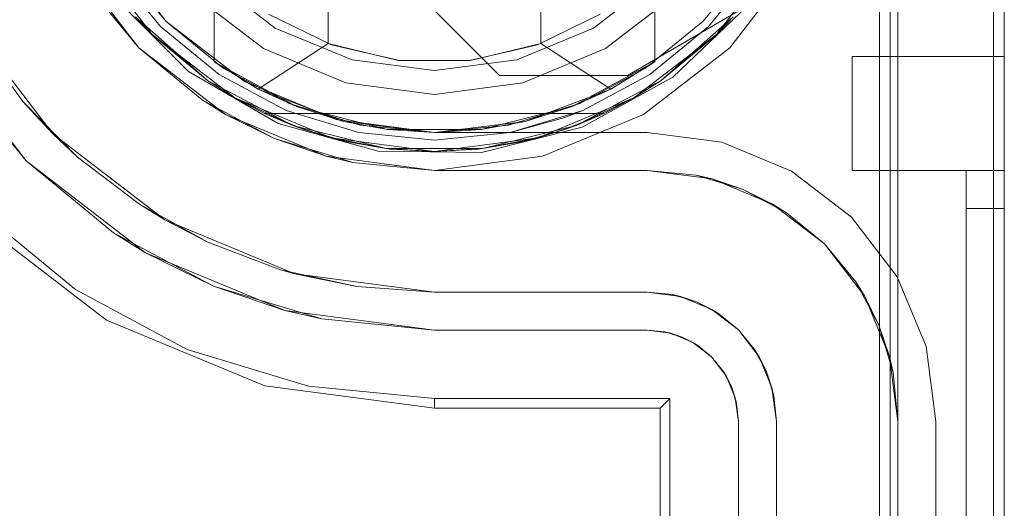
# Model space of a CAD drawing. Extents: x -620 to 300, y 62 to 1112.
# Tile 185 of 226: x 126.456 to 126.659, y 609.63 to 609.731. Entities that reach past the tile are written whole.
import ezdxf

# ---------------------------------------------------------------- set-up
doc = ezdxf.new("R2010")
doc.units = 0
doc.layers.get('0').update_dxf_attribs({"lineweight": 13})

# ---------------------------------------------------------------- blocks, each defined once
blk = doc.blocks.new('Referenz-A06CPVZML0')
at = {"color": 7, "linetype": 'ByBlock', "lineweight": 13, "ltscale": 0.13}
for p, q in [((126.49616, 609.72195), (126.49616, 609.84924)), ((126.58679, 609.84924), (126.58679, 609.72195)), ((126.5196, 609.84547), (126.5196, 609.72572)), ((126.56335, 609.72572), (126.56335, 609.84547)), ((126.48347, 609.72759), (126.47043, 609.74458)), ((126.47043, 609.74458), (126.48347, 609.72759)), ((126.61252, 609.74458), (126.59948, 609.72759)), ((126.59948, 609.72759), (126.61252, 609.74458)), ((126.49616, 609.74075), (126.49616, 609.72195)), ((126.58679, 609.72195), (126.58679, 609.74075)), ((126.49484, 609.71811), (126.48003, 609.73125)), ((126.48003, 609.73125), (126.48347, 609.72759)), ((126.48003, 609.73125), (126.48347, 609.72759)), ((126.48003, 609.73125), (126.49484, 609.71811)), ((126.52028, 609.72547), (126.50736, 609.73174)), ((126.57559, 609.73174), (126.56266, 609.72547)), ((126.60292, 609.73125), (126.58811, 609.71811)), ((126.58811, 609.71811), (126.60292, 609.73125)), ((126.59948, 609.72759), (126.60292, 609.73125)), ((126.59948, 609.72759), (126.60292, 609.73125)), ((126.48347, 609.72759), (126.49484, 609.71811)), ((126.50046, 609.71455), (126.48347, 609.72759)), ((126.48347, 609.72759), (126.49484, 609.71811)), ((126.48347, 609.72759), (126.50046, 609.71455)), ((126.59948, 609.72759), (126.58249, 609.71455)), ((126.58249, 609.71455), (126.59948, 609.72759)), ((126.58811, 609.71811), (126.59948, 609.72759)), ((126.58811, 609.71811), (126.59948, 609.72759)), ((126.5196, 609.72572), (126.50522, 609.71639)), ((126.53405, 609.72228), (126.5196, 609.72572)), ((126.53429, 609.72225), (126.52028, 609.72547)), ((126.56266, 609.72547), (126.54866, 609.72225)), ((126.56335, 609.72572), (126.5489, 609.72228)), ((126.57772, 609.71639), (126.56335, 609.72572)), ((126.49616, 609.72195), (126.50522, 609.71639)), ((126.51313, 609.71279), (126.49616, 609.72195)), ((126.50522, 609.71639), (126.49616, 609.72195)), ((126.49616, 609.72195), (126.49616, 609.72195)), ((126.5489, 609.72228), (126.53405, 609.72228)), ((126.54866, 609.72225), (126.53429, 609.72225)), ((126.58679, 609.72195), (126.56982, 609.71279)), ((126.57772, 609.71639), (126.58679, 609.72195)), ((126.58679, 609.72195), (126.57772, 609.71639)), ((126.58679, 609.72195), (126.58679, 609.72195)), ((126.49484, 609.71811), (126.50046, 609.71455)), ((126.51236, 609.7089), (126.49484, 609.71811)), ((126.49484, 609.71811), (126.50046, 609.71455)), ((126.49484, 609.71811), (126.51236, 609.7089)), ((126.58811, 609.71811), (126.57059, 609.7089)), ((126.57059, 609.7089), (126.58811, 609.71811)), ((126.58249, 609.71455), (126.58811, 609.71811)), ((126.58249, 609.71455), (126.58811, 609.71811)), ((126.50522, 609.71639), (126.51313, 609.71279)), ((126.50522, 609.71639), (126.52281, 609.70973)), ((126.56014, 609.70973), (126.57772, 609.71639)), ((126.56982, 609.71279), (126.57772, 609.71639)), ((126.50046, 609.71455), (126.50654, 609.71138)), ((126.52024, 609.70636), (126.50046, 609.71455)), ((126.50046, 609.71455), (126.51236, 609.7089)), ((126.50046, 609.71455), (126.52024, 609.70636)), ((126.53183, 609.70807), (126.51313, 609.71279)), ((126.51313, 609.71279), (126.52281, 609.70973)), ((126.56982, 609.71279), (126.55112, 609.70807)), ((126.56014, 609.70973), (126.56982, 609.71279)), ((126.58249, 609.71455), (126.56271, 609.70636)), ((126.56271, 609.70636), (126.58249, 609.71455)), ((126.57059, 609.7089), (126.58249, 609.71455)), ((126.57641, 609.71138), (126.58249, 609.71455)), ((126.50654, 609.71138), (126.51236, 609.7089)), ((126.50654, 609.71138), (126.51489, 609.70799)), ((126.57641, 609.71138), (126.50654, 609.71138)), ((126.50654, 609.71138), (126.50654, 609.71138)), ((126.50654, 609.71138), (126.51489, 609.70799)), ((126.57641, 609.71138), (126.50654, 609.71138)), ((126.56805, 609.70799), (126.57641, 609.71138)), ((126.56805, 609.70799), (126.57641, 609.71138)), ((126.57059, 609.7089), (126.57641, 609.71138)), ((126.57641, 609.71138), (126.57641, 609.71138)), ((126.51236, 609.7089), (126.51489, 609.70799)), ((126.53158, 609.70416), (126.51236, 609.7089)), ((126.51236, 609.7089), (126.52024, 609.70636)), ((126.51236, 609.7089), (126.53158, 609.70416)), ((126.52281, 609.70973), (126.53183, 609.70807)), ((126.52281, 609.70973), (126.54147, 609.70747)), ((126.54147, 609.70747), (126.56014, 609.70973)), ((126.55112, 609.70807), (126.56014, 609.70973)), ((126.57059, 609.7089), (126.55137, 609.70416)), ((126.55137, 609.70416), (126.57059, 609.7089)), ((126.56271, 609.70636), (126.57059, 609.7089)), ((126.56805, 609.70799), (126.57059, 609.7089)), ((126.51489, 609.70799), (126.51726, 609.70732)), ((126.51489, 609.70799), (126.52024, 609.70636)), ((126.52357, 609.70554), (126.51489, 609.70799)), ((126.51726, 609.70732), (126.52162, 609.70609)), ((126.55112, 609.70807), (126.53183, 609.70807)), ((126.53183, 609.70807), (126.54147, 609.70747)), ((126.54147, 609.70747), (126.55112, 609.70807)), ((126.56805, 609.70799), (126.55937, 609.70554)), ((126.56133, 609.70609), (126.56569, 609.70732)), ((126.56271, 609.70636), (126.56805, 609.70799)), ((126.56569, 609.70732), (126.56805, 609.70799)), ((126.52024, 609.70636), (126.52357, 609.70554)), ((126.54147, 609.70356), (126.52024, 609.70636)), ((126.52024, 609.70636), (126.53158, 609.70416)), ((126.52024, 609.70636), (126.54147, 609.70356)), ((126.52162, 609.70609), (126.52357, 609.70554)), ((126.52357, 609.70554), (126.53158, 609.70416)), ((126.52357, 609.70554), (126.53247, 609.70406)), ((126.52357, 609.70554), (126.53247, 609.70406)), ((126.56271, 609.70636), (126.54147, 609.70356)), ((126.54147, 609.70356), (126.56271, 609.70636)), ((126.55048, 609.70406), (126.55937, 609.70554)), ((126.55048, 609.70406), (126.55937, 609.70554)), ((126.55137, 609.70416), (126.56271, 609.70636)), ((126.55137, 609.70416), (126.55937, 609.70554)), ((126.55937, 609.70554), (126.56271, 609.70636)), ((126.55937, 609.70554), (126.56133, 609.70609)), ((126.53158, 609.70416), (126.53247, 609.70406)), ((126.55137, 609.70416), (126.53158, 609.70416)), ((126.53158, 609.70416), (126.54147, 609.70356)), ((126.53158, 609.70416), (126.55137, 609.70416)), ((126.53247, 609.70406), (126.54147, 609.70356)), ((126.53247, 609.70406), (126.54147, 609.70356)), ((126.54147, 609.70356), (126.55137, 609.70416)), ((126.54147, 609.70356), (126.55048, 609.70406)), ((126.54147, 609.70356), (126.55048, 609.70406)), ((126.55048, 609.70406), (126.55137, 609.70416))]:
    blk.add_line(p, q, dxfattribs=at)
at = {"color": 251, "linetype": 'ByBlock', "lineweight": 13, "ltscale": 0.13, "true_color": 0x636363}
for p, q in [((126.63297, 609.78559), (126.63297, 607.20747)), ((126.65866, 607.20747), (126.65866, 609.78559)), ((126.65641, 609.76972), (126.65641, 607.22466)), ((126.48623, 609.73035), (126.47382, 609.74653)), ((126.47382, 609.74653), (126.48623, 609.73035)), ((126.46705, 609.74263), (126.48071, 609.72483)), ((126.60224, 609.72483), (126.6159, 609.74263)), ((126.55484, 609.71919), (126.53391, 609.74013)), ((126.55484, 609.71919), (126.53391, 609.74013)), ((126.47587, 609.73506), (126.49094, 609.71999)), ((126.6059, 609.73356), (126.58116, 609.71919)), ((126.6059, 609.73356), (126.58116, 609.71919)), ((126.5905, 609.71885), (126.6059, 609.73356)), ((126.50241, 609.71794), (126.48623, 609.73035)), ((126.48623, 609.73035), (126.50241, 609.71794)), ((126.45751, 609.70163), (126.43863, 609.72622)), ((126.48071, 609.72483), (126.49851, 609.71117)), ((126.58444, 609.71117), (126.60224, 609.72483)), ((126.44274, 609.71962), (126.45751, 609.70163)), ((126.49094, 609.71999), (126.50935, 609.70927)), ((126.58116, 609.71919), (126.55484, 609.71919)), ((126.55484, 609.71919), (126.55484, 609.71919)), ((126.58116, 609.71919), (126.55484, 609.71919)), ((126.57184, 609.70855), (126.5905, 609.71885)), ((126.58116, 609.71919), (126.58116, 609.71919)), ((126.52125, 609.71013), (126.50241, 609.71794)), ((126.50241, 609.71794), (126.52125, 609.71013)), ((126.49851, 609.71117), (126.51923, 609.70259)), ((126.56372, 609.70259), (126.58444, 609.71117)), ((126.50935, 609.70927), (126.52988, 609.7036)), ((126.54147, 609.70747), (126.52125, 609.71013)), ((126.52125, 609.71013), (126.54147, 609.70747)), ((126.58522, 609.70747), (126.54147, 609.70747)), ((126.54147, 609.70747), (126.58522, 609.70747)), ((126.54147, 609.70747), (126.54147, 609.70747)), ((126.55118, 609.70335), (126.57184, 609.70855)), ((126.60059, 609.70545), (126.58522, 609.70747)), ((126.58522, 609.70747), (126.60059, 609.70545)), ((126.58522, 609.70747), (126.58522, 609.70747)), ((126.61491, 609.69951), (126.60059, 609.70545)), ((126.60059, 609.70545), (126.61491, 609.69951)), ((126.51923, 609.70259), (126.54147, 609.69966)), ((126.52988, 609.7036), (126.55118, 609.70335)), ((126.54147, 609.69966), (126.56372, 609.70259)), ((126.45751, 609.70163), (126.4755, 609.68686)), ((126.4821, 609.68275), (126.45751, 609.70163)), ((126.62721, 609.69008), (126.61491, 609.69951)), ((126.61491, 609.69951), (126.62721, 609.69008)), ((126.44756, 609.69168), (126.46769, 609.67516)), ((126.44616, 609.69028), (126.47408, 609.66886)), ((126.63664, 609.67778), (126.62721, 609.69008)), ((126.62721, 609.69008), (126.63664, 609.67778)), ((126.49603, 609.67588), (126.4755, 609.68686)), ((126.4755, 609.68686), (126.4821, 609.68275)), ((126.4821, 609.68275), (126.49603, 609.67588)), ((126.51074, 609.67089), (126.4821, 609.68275)), ((126.64258, 609.66346), (126.63664, 609.67778)), ((126.63664, 609.67778), (126.64258, 609.66346)), ((126.46769, 609.67516), (126.49065, 609.66289)), ((126.51831, 609.66913), (126.49603, 609.67588)), ((126.49603, 609.67588), (126.51074, 609.67089)), ((126.51074, 609.67089), (126.51831, 609.66913)), ((126.54147, 609.66684), (126.51074, 609.67089)), ((126.47408, 609.66886), (126.50659, 609.6554)), ((126.51831, 609.66913), (126.54147, 609.66684)), ((126.54147, 609.66684), (126.58522, 609.66684)), ((126.58522, 609.66684), (126.54147, 609.66684)), ((126.54147, 609.66684), (126.54147, 609.66684)), ((126.58522, 609.66684), (126.59008, 609.66621)), ((126.58888, 609.66648), (126.58522, 609.66684)), ((126.58522, 609.66684), (126.58888, 609.66648)), ((126.58522, 609.66684), (126.58522, 609.66684)), ((126.59008, 609.66621), (126.58888, 609.66648)), ((126.58888, 609.66648), (126.5924, 609.66542)), ((126.5924, 609.66542), (126.59008, 609.66621)), ((126.59008, 609.66621), (126.5946, 609.66433)), ((126.5946, 609.66433), (126.5924, 609.66542)), ((126.5924, 609.66542), (126.59564, 609.66368)), ((126.59564, 609.66368), (126.5946, 609.66433)), ((126.5946, 609.66433), (126.59848, 609.66135)), ((126.49065, 609.66289), (126.51556, 609.65533)), ((126.59848, 609.66135), (126.59564, 609.66368)), ((126.59564, 609.66368), (126.59848, 609.66135)), ((126.6446, 609.64809), (126.64258, 609.66346)), ((126.64258, 609.66346), (126.6446, 609.64809)), ((126.59848, 609.66135), (126.60146, 609.65747)), ((126.60081, 609.65851), (126.59848, 609.66135)), ((126.59848, 609.66135), (126.60081, 609.65851)), ((126.60146, 609.65747), (126.60081, 609.65851)), ((126.60081, 609.65851), (126.60255, 609.65527)), ((126.60146, 609.65747), (126.60334, 609.65295)), ((126.60255, 609.65527), (126.60146, 609.65747)), ((126.50659, 609.6554), (126.54147, 609.6508)), ((126.51556, 609.65533), (126.54147, 609.65278)), ((126.60334, 609.65295), (126.60255, 609.65527)), ((126.60255, 609.65527), (126.60361, 609.65175)), ((126.54147, 609.65278), (126.58991, 609.65278)), ((126.54147, 609.6508), (126.54147, 609.65278)), ((126.58793, 609.6508), (126.58991, 609.65278)), ((126.58991, 609.65278), (126.58991, 607.34028)), ((126.60361, 609.65175), (126.60334, 609.65295)), ((126.60334, 609.65295), (126.60397, 609.64809)), ((126.54147, 609.6508), (126.58793, 609.6508)), ((126.58793, 609.6508), (126.58793, 607.34226)), ((126.60397, 609.64809), (126.60361, 609.65175)), ((126.60361, 609.65175), (126.60397, 609.64809)), ((126.60397, 609.64809), (126.60397, 607.34497)), ((126.60397, 607.34497), (126.60397, 609.64809)), ((126.60397, 609.64809), (126.60397, 609.64809)), ((126.6446, 607.34497), (126.6446, 609.64809)), ((126.6446, 609.64809), (126.6446, 607.34497)), ((126.6446, 609.64809), (126.6446, 609.64809))]:
    blk.add_line(p, q, dxfattribs=at)
at = {"color": 9, "linetype": 'ByBlock', "lineweight": 13, "ltscale": 0.13, "true_color": 0xc1c9c4}
for p, q in [((126.63522, 609.78559), (126.63522, 608.73091)), ((126.63679, 609.78559), (126.63679, 607.20747)), ((126.63679, 609.64809), (126.63679, 609.78559)), ((126.65866, 607.20747), (126.65866, 609.78559)), ((126.65866, 607.20747), (126.65866, 609.78559)), ((126.48071, 609.72483), (126.46705, 609.74263)), ((126.47522, 609.74132), (126.48513, 609.72925)), ((126.48513, 609.72925), (126.47522, 609.74132)), ((126.47652, 609.74219), (126.48623, 609.73035)), ((126.59672, 609.73035), (126.60643, 609.74219)), ((126.59782, 609.72925), (126.60773, 609.74132)), ((126.60773, 609.74132), (126.59782, 609.72925)), ((126.4952, 609.73932), (126.50876, 609.72892)), ((126.50876, 609.72892), (126.4952, 609.73932)), ((126.57419, 609.72892), (126.58775, 609.73932)), ((126.58775, 609.73932), (126.57419, 609.72892)), ((126.47002, 609.73785), (126.48071, 609.72483)), ((126.49176, 609.73588), (126.50632, 609.7247)), ((126.49176, 609.73588), (126.50632, 609.7247)), ((126.57663, 609.7247), (126.59119, 609.73588)), ((126.57663, 609.7247), (126.59119, 609.73588)), ((126.46303, 609.70715), (126.4454, 609.73013)), ((126.48513, 609.72925), (126.4972, 609.71934)), ((126.4972, 609.71934), (126.48513, 609.72925)), ((126.48623, 609.73035), (126.49807, 609.72064)), ((126.50876, 609.72892), (126.52454, 609.72239)), ((126.52454, 609.72239), (126.50876, 609.72892)), ((126.55841, 609.72239), (126.57419, 609.72892)), ((126.57419, 609.72892), (126.55841, 609.72239)), ((126.58488, 609.72064), (126.59672, 609.73035)), ((126.58575, 609.71934), (126.59782, 609.72925)), ((126.59782, 609.72925), (126.58575, 609.71934)), ((126.4474, 609.72679), (126.45686, 609.71385)), ((126.49851, 609.71117), (126.48071, 609.72483)), ((126.48071, 609.72483), (126.49373, 609.71414)), ((126.50632, 609.7247), (126.52328, 609.71768)), ((126.50632, 609.7247), (126.52328, 609.71768)), ((126.55967, 609.71768), (126.57663, 609.7247)), ((126.55967, 609.71768), (126.57663, 609.7247)), ((126.62741, 609.72309), (126.62741, 609.7223)), ((126.65866, 609.72309), (126.62741, 609.72309)), ((126.62741, 609.72309), (126.62741, 609.7223)), ((126.62741, 609.72309), (126.62741, 609.72309)), ((126.65866, 609.72309), (126.62741, 609.72309)), ((126.65866, 609.7223), (126.65866, 609.72309)), ((126.65866, 609.72309), (126.65866, 609.72309)), ((126.65866, 609.72309), (126.65866, 609.7223)), ((126.52454, 609.72239), (126.54147, 609.72016)), ((126.54147, 609.72016), (126.52454, 609.72239)), ((126.54147, 609.72016), (126.55841, 609.72239)), ((126.55841, 609.72239), (126.54147, 609.72016)), ((126.62741, 609.7223), (126.62741, 609.71995)), ((126.62741, 609.7223), (126.62741, 609.71995)), ((126.65866, 609.71995), (126.65866, 609.7223)), ((126.65866, 609.7223), (126.65866, 609.71995)), ((126.4972, 609.71934), (126.51098, 609.71197)), ((126.51098, 609.71197), (126.4972, 609.71934)), ((126.49807, 609.72064), (126.51158, 609.71342)), ((126.57137, 609.71342), (126.58488, 609.72064)), ((126.57197, 609.71197), (126.58575, 609.71934)), ((126.58575, 609.71934), (126.57197, 609.71197)), ((126.62741, 609.71995), (126.62741, 609.71623)), ((126.62741, 609.71995), (126.62741, 609.71623)), ((126.65866, 609.71623), (126.65866, 609.71995)), ((126.65866, 609.71995), (126.65866, 609.71623)), ((126.52328, 609.71768), (126.54147, 609.71528)), ((126.52328, 609.71768), (126.54147, 609.71528)), ((126.54147, 609.71528), (126.55967, 609.71768)), ((126.54147, 609.71528), (126.55967, 609.71768)), ((126.62741, 609.71623), (126.62741, 609.71138)), ((126.62741, 609.71623), (126.62741, 609.71138)), ((126.65866, 609.71138), (126.65866, 609.71623)), ((126.65866, 609.71623), (126.65866, 609.71138)), ((126.45686, 609.71385), (126.46303, 609.70715)), ((126.46808, 609.70241), (126.45686, 609.71385)), ((126.49373, 609.71414), (126.49851, 609.71117)), ((126.49671, 609.71255), (126.49373, 609.71414)), ((126.51158, 609.71342), (126.52623, 609.70897)), ((126.55672, 609.70897), (126.57137, 609.71342)), ((126.50197, 609.70973), (126.49671, 609.71255)), ((126.51923, 609.70259), (126.49851, 609.71117)), ((126.49851, 609.71117), (126.50859, 609.7062)), ((126.51098, 609.71197), (126.52593, 609.70744)), ((126.52593, 609.70744), (126.51098, 609.71197)), ((126.55702, 609.70744), (126.57197, 609.71197)), ((126.56812, 609.7105), (126.57197, 609.71197)), ((126.57197, 609.71197), (126.56812, 609.7105)), ((126.62741, 609.71138), (126.62741, 609.70572)), ((126.62741, 609.71138), (126.62741, 609.70572)), ((126.65866, 609.70572), (126.65866, 609.71138)), ((126.65866, 609.71138), (126.65866, 609.70572)), ((126.50859, 609.7062), (126.50197, 609.70973)), ((126.52623, 609.70897), (126.54147, 609.70747)), ((126.54147, 609.70747), (126.55672, 609.70897)), ((126.55702, 609.70744), (126.56812, 609.7105)), ((126.56812, 609.7105), (126.55702, 609.70744)), ((126.48601, 609.68952), (126.46303, 609.70715)), ((126.46303, 609.70715), (126.46808, 609.70241)), ((126.52593, 609.70744), (126.54147, 609.70591)), ((126.54147, 609.70591), (126.52593, 609.70744)), ((126.54147, 609.70591), (126.55702, 609.70744)), ((126.55702, 609.70744), (126.54147, 609.70591)), ((126.51577, 609.70402), (126.50859, 609.7062)), ((126.50859, 609.7062), (126.51923, 609.70259)), ((126.62741, 609.70572), (126.62741, 609.69966)), ((126.62741, 609.70572), (126.62741, 609.69966)), ((126.65866, 609.69966), (126.65866, 609.70572)), ((126.65866, 609.70572), (126.65866, 609.69966)), ((126.52147, 609.70229), (126.51577, 609.70402)), ((126.54147, 609.69966), (126.51923, 609.70259)), ((126.51923, 609.70259), (126.52471, 609.70131)), ((126.46808, 609.70241), (126.48083, 609.6927)), ((126.52471, 609.70131), (126.52147, 609.70229)), ((126.52471, 609.70131), (126.54147, 609.69966)), ((126.58522, 609.69966), (126.54147, 609.69966)), ((126.54147, 609.69966), (126.55702, 609.69966)), ((126.54147, 609.69966), (126.54147, 609.69966)), ((126.55702, 609.69966), (126.57197, 609.69966)), ((126.57197, 609.69966), (126.58522, 609.69966)), ((126.59857, 609.6979), (126.58522, 609.69966)), ((126.59528, 609.69867), (126.58522, 609.69966)), ((126.58522, 609.69966), (126.59528, 609.69867)), ((126.58522, 609.69966), (126.58522, 609.69966)), ((126.59857, 609.6979), (126.59528, 609.69867)), ((126.59528, 609.69867), (126.60496, 609.69573)), ((126.62741, 609.69966), (126.65085, 609.69966)), ((126.62741, 609.69966), (126.62741, 609.69966)), ((126.62741, 609.69966), (126.65085, 609.69966)), ((126.65085, 609.69966), (126.65085, 609.69951)), ((126.65476, 609.69966), (126.65085, 609.69966)), ((126.65085, 609.69966), (126.65866, 609.69966)), ((126.65085, 609.69966), (126.65085, 608.49653)), ((126.65085, 609.69966), (126.65085, 609.69966)), ((126.65085, 609.69966), (126.65085, 608.49653)), ((126.65476, 609.69966), (126.65085, 609.69966)), ((126.65085, 609.69966), (126.65085, 609.69966)), ((126.65085, 609.69966), (126.65085, 609.69966)), ((126.65085, 609.69966), (126.65085, 609.69966)), ((126.65085, 609.69966), (126.65085, 609.69966)), ((126.65085, 609.69966), (126.65085, 609.69966)), ((126.65085, 609.69951), (126.65085, 609.69966)), ((126.65085, 609.69966), (126.65866, 609.69966)), ((126.65085, 609.69951), (126.65085, 609.69906)), ((126.65085, 609.69906), (126.65085, 609.69951)), ((126.65085, 609.69906), (126.65085, 609.69834)), ((126.65085, 609.69834), (126.65085, 609.69906)), ((126.65866, 609.69966), (126.65476, 609.69966)), ((126.65866, 609.69966), (126.65476, 609.69966)), ((126.65866, 609.69939), (126.65866, 609.69966)), ((126.65866, 608.49653), (126.65866, 609.69966)), ((126.65866, 609.69966), (126.65866, 609.69966)), ((126.65866, 609.69966), (126.65866, 609.69939)), ((126.65866, 609.69966), (126.65866, 608.49653)), ((126.65866, 609.69861), (126.65866, 609.69939)), ((126.65866, 609.69939), (126.65866, 609.69861)), ((126.65866, 609.69737), (126.65866, 609.69861)), ((126.65866, 609.69861), (126.65866, 609.69737)), ((126.61101, 609.69275), (126.59857, 609.6979)), ((126.60496, 609.69573), (126.59857, 609.6979)), ((126.65085, 609.69834), (126.65085, 609.69737)), ((126.65085, 609.69737), (126.65085, 609.69834)), ((126.65085, 609.69737), (126.65085, 609.69618)), ((126.65085, 609.69618), (126.65085, 609.69737)), ((126.65866, 609.69575), (126.65866, 609.69737)), ((126.65866, 609.69737), (126.65866, 609.69575)), ((126.61101, 609.69275), (126.60496, 609.69573)), ((126.60496, 609.69573), (126.61387, 609.69097)), ((126.65085, 609.69618), (126.65085, 609.69483)), ((126.65085, 609.69483), (126.65085, 609.69618)), ((126.65085, 609.69483), (126.65085, 609.69337)), ((126.65085, 609.69337), (126.65085, 609.69483)), ((126.65866, 609.69387), (126.65866, 609.69575)), ((126.65866, 609.69575), (126.65866, 609.69387)), ((126.48083, 609.6927), (126.48601, 609.68952)), ((126.49485, 609.68493), (126.48083, 609.6927)), ((126.62168, 609.68455), (126.61101, 609.69275)), ((126.61387, 609.69097), (126.61101, 609.69275)), ((126.65085, 609.69337), (126.65085, 609.69184)), ((126.65085, 609.69184), (126.65085, 609.69337)), ((126.65866, 609.69184), (126.65866, 609.69387)), ((126.65866, 609.69387), (126.65866, 609.69184)), ((126.62168, 609.68455), (126.61387, 609.69097)), ((126.61387, 609.69097), (126.62168, 609.68455)), ((126.65085, 609.69184), (126.65476, 609.69184)), ((126.65085, 609.69184), (126.65085, 607.30122)), ((126.65476, 609.69184), (126.65085, 609.69184)), ((126.65085, 607.30122), (126.65085, 609.69184)), ((126.65476, 609.69184), (126.65866, 609.69184)), ((126.65866, 609.69184), (126.65476, 609.69184)), ((126.65866, 607.30122), (126.65866, 609.69184)), ((126.65866, 609.69184), (126.65866, 607.30122)), ((126.51276, 609.67844), (126.48601, 609.68952)), ((126.48601, 609.68952), (126.49485, 609.68493)), ((126.49485, 609.68493), (126.50984, 609.67926)), ((126.62988, 609.67388), (126.62168, 609.68455)), ((126.6281, 609.67674), (126.62168, 609.68455)), ((126.62168, 609.68455), (126.6281, 609.67674)), ((126.50984, 609.67926), (126.51276, 609.67844)), ((126.52549, 609.67581), (126.50984, 609.67926)), ((126.54147, 609.67466), (126.51276, 609.67844)), ((126.51276, 609.67844), (126.52549, 609.67581)), ((126.62988, 609.67388), (126.6281, 609.67674)), ((126.6281, 609.67674), (126.63286, 609.66783)), ((126.52549, 609.67581), (126.54147, 609.67466)), ((126.54147, 609.67466), (126.52549, 609.67581)), ((126.54147, 609.67466), (126.58522, 609.67466)), ((126.58522, 609.67466), (126.54147, 609.67466)), ((126.54147, 609.67466), (126.54147, 609.67466)), ((126.58522, 609.67466), (126.5921, 609.67375)), ((126.59041, 609.67415), (126.58522, 609.67466)), ((126.58522, 609.67466), (126.58522, 609.67466)), ((126.5921, 609.67375), (126.59041, 609.67415)), ((126.59041, 609.67415), (126.59141, 609.67384)), ((126.59141, 609.67384), (126.59317, 609.67331)), ((126.59539, 609.67264), (126.5921, 609.67375)), ((126.5921, 609.67375), (126.59851, 609.6711)), ((126.59317, 609.67331), (126.59539, 609.67264)), ((126.59851, 609.6711), (126.59539, 609.67264)), ((126.59539, 609.67264), (126.59743, 609.67154)), ((126.63503, 609.66144), (126.62988, 609.67388)), ((126.63286, 609.66783), (126.62988, 609.67388)), ((126.59743, 609.67154), (126.59906, 609.67067)), ((126.59998, 609.67018), (126.59851, 609.6711)), ((126.59851, 609.6711), (126.60401, 609.66688)), ((126.59906, 609.67067), (126.59998, 609.67018)), ((126.60401, 609.66688), (126.59998, 609.67018)), ((126.60401, 609.66688), (126.60823, 609.66138)), ((126.60731, 609.66285), (126.60401, 609.66688)), ((126.63503, 609.66144), (126.63286, 609.66783)), ((126.63286, 609.66783), (126.6358, 609.65815)), ((126.60731, 609.66285), (126.6078, 609.66193)), ((126.60823, 609.66138), (126.60731, 609.66285)), ((126.6078, 609.66193), (126.60867, 609.6603)), ((126.60976, 609.65826), (126.60823, 609.66138)), ((126.60823, 609.66138), (126.61088, 609.65497)), ((126.60867, 609.6603), (126.60976, 609.65826)), ((126.63679, 609.64809), (126.63503, 609.66144)), ((126.6358, 609.65815), (126.63503, 609.66144)), ((126.61088, 609.65497), (126.60976, 609.65826)), ((126.60976, 609.65826), (126.61044, 609.65604)), ((126.63679, 609.64809), (126.6358, 609.65815)), ((126.6358, 609.65815), (126.63679, 609.64809)), ((126.61044, 609.65604), (126.61097, 609.65428)), ((126.61128, 609.65328), (126.61088, 609.65497)), ((126.61088, 609.65497), (126.61179, 609.64809)), ((126.61097, 609.65428), (126.61128, 609.65328)), ((126.61179, 609.64809), (126.61128, 609.65328)), ((126.61179, 609.64809), (126.61179, 607.34497)), ((126.61179, 609.59809), (126.61179, 609.64809)), ((126.61179, 609.64809), (126.61179, 609.64809)), ((126.63679, 607.34497), (126.63679, 609.64809)), ((126.63679, 609.64809), (126.63679, 609.64809))]:
    blk.add_line(p, q, dxfattribs=at)

msp = doc.modelspace()

# ---------------------------------------------------------------- block references
at = {"color": 8, "lineweight": 25, "ltscale": 0.25, "true_color": 0x808080}
msp.add_blockref('Referenz-A06CPVZML0', (0, 0), dxfattribs=at)

doc.saveas('drawing.dxf')
